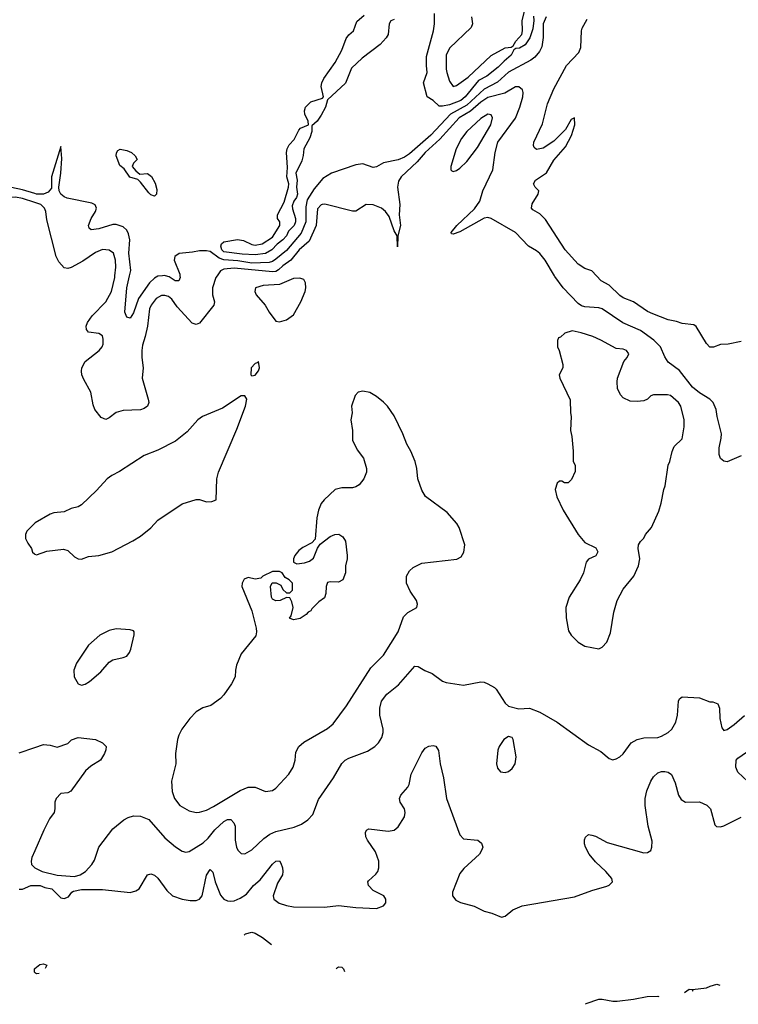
# Model space of a CAD drawing. Header units: inches. Extents: x 1834610 to 2027685, y 642842 to 774116.
# Tile 62 of 256: x 1899914 to 1904053, y 645805 to 651474. Entities that reach past the tile are written whole.
import ezdxf

# ---------------------------------------------------------------- set-up
doc = ezdxf.new("R2010")
doc.units = ezdxf.units.IN
doc.header["$MEASUREMENT"] = 0
for name, color, linetype in [('B8694', 7, 'Continuous'), ('B8695', 7, 'Continuous'), ('B9604', 7, 'Continuous'), ('B9605', 7, 'Continuous')]:
    doc.layers.add(name, color=color, linetype=linetype)

msp = doc.modelspace()

# ---------------------------------------------------------------- linework, layer by layer
at = {"layer": 'B8694', "color": 5}
for points, elevation in [([(1900000, 648575.3), (1899954.8, 648530), (1899946.8, 648510), (1899947.5, 648487.5), (1899959.8, 648459.8), (1899980.7, 648430), (1899988, 648408), (1899998, 648398), (1900000, 648397.3)], 280), ([(1899910, 647253.4), (1900000, 647284)], 260), ([(1900000, 646688.2), (1899983.2, 646650), (1899978.8, 646630), (1899982.1, 646610), (1900000, 646590.2)], 260), ([(1899910, 646467.3), (1899930, 646467.3), (1899978, 646490), (1900000, 646490)], 240), ([(1900000, 645988.6), (1899998.4, 645990), (1899999.1, 646010), (1900000, 646010.7)], 220)]:
    msp.add_lwpolyline(points, dxfattribs=dict(at, elevation=elevation))
at = {"layer": 'B8695', "color": 5}
for points, elevation in [([(1900000, 650473.1), (1899930, 650495.2), (1899830, 650516), (1899750, 650509.2), (1899730, 650518.6), (1899670, 650567.2), (1899630, 650579.8), (1899570, 650581.5), (1899530, 650568), (1899489.2, 650530), (1899470, 650485.6), (1899464.6, 650450), (1899474.1, 650354.1), (1899455.8, 650284.2), (1899451.5, 650250), (1899464, 650124), (1899484.4, 650064.4), (1899506.9, 650030), (1899507.9, 650010), (1899499.2, 650000)], 240), ([(1900000, 650421.8), (1899930, 650444.9), (1899890, 650452.4), (1899849.4, 650450.6), (1899810, 650431.1), (1899790, 650426.6), (1899735.8, 650435.8), (1899670, 650456.1), (1899650, 650458), (1899627.7, 650452.3), (1899607.3, 650432.7), (1899597.1, 650410), (1899580.1, 650339.9), (1899554.1, 650270), (1899549, 650210), (1899554.3, 650170), (1899578.9, 650130), (1899605.2, 650110), (1899630, 650099.8), (1899710, 650081.8), (1899750, 650055.8), (1899797.3, 650000)], 260)]:
    msp.add_lwpolyline(points, dxfattribs=dict(at, elevation=elevation))
at = {"layer": 'B9604', "color": 5}
for points, elevation in [([(1901050.8, 650000), (1901044, 649990), (1901023.8, 649930), (1901024.6, 649890), (1901035.9, 649850), (1901032.5, 649830), (1900950, 649727.9), (1900930, 649719), (1900906.8, 649726.8), (1900821.5, 649821.5), (1900790, 649865.8), (1900770, 649879.9), (1900750, 649887.3), (1900730, 649886.4), (1900699.7, 649870), (1900670.1, 649830), (1900662, 649810), (1900649.6, 649710.4), (1900637.1, 649650), (1900620.4, 649599.6), (1900616.6, 649570), (1900616.6, 649530), (1900625.8, 649470), (1900618.5, 649410), (1900654.4, 649290), (1900656.9, 649270), (1900650.2, 649250), (1900630, 649236), (1900610, 649229), (1900510, 649224.2), (1900470, 649213.5), (1900430, 649181.6), (1900410, 649171.5), (1900383, 649183), (1900347.4, 649230), (1900337.3, 649257.3), (1900323.1, 649330), (1900282.9, 649402.9), (1900271.6, 649430), (1900269, 649450), (1900272.4, 649470), (1900290, 649505.7), (1900371.2, 649570), (1900388.2, 649590), (1900394, 649606), (1900395.3, 649635.3), (1900390, 649654.5), (1900370, 649667.6), (1900310, 649674.5), (1900297.6, 649690), (1900296.9, 649710), (1900303.9, 649730), (1900330.8, 649770), (1900410, 649850.2), (1900443.4, 649910), (1900461.1, 649990), (1900462, 650000)], 260), ([(1900737, 650000), (1900710, 649998.1), (1900690, 649987.1), (1900661, 649959), (1900597.9, 649870), (1900570, 649786.3), (1900550, 649755.6), (1900530, 649762), (1900519.8, 649790), (1900531.5, 649930), (1900546.5, 650000)], 240), ([(1900836.8, 650000), (1900838, 649990), (1900830.4, 649970), (1900810, 649971.3), (1900773.8, 649993.8), (1900753, 650000)], 240), ([(1904070, 648963.7), (1903990, 648929.2), (1903970, 648933.2), (1903950, 648948.7), (1903943, 648970), (1903943.5, 649010), (1903955.6, 649064.4), (1903956.4, 649090), (1903930.8, 649190), (1903925.6, 649230), (1903908, 649270), (1903888.9, 649290), (1903830, 649326.4), (1903790, 649358.7), (1903714.1, 649454.1), (1903650, 649502.3), (1903630, 649533.5), (1903604.9, 649590), (1903567.3, 649630), (1903490, 649684.1), (1903388.7, 649728.7), (1903270, 649810.4), (1903250, 649816.1), (1903170, 649820.3), (1903150, 649826.7), (1903130, 649841.1), (1903044.9, 649930), (1902996.5, 649996.5), (1902994.4, 650000)], 260), ([(1904070, 649621.2), (1903994.4, 649605.6), (1903950, 649603.7), (1903910, 649589.3), (1903890, 649589.3), (1903869.3, 649610), (1903810, 649708.7), (1903797.5, 649717.5), (1903730, 649726), (1903697.5, 649737.5), (1903650, 649746), (1903560.1, 649780.1), (1903530, 649794.5), (1903449.6, 649849.6), (1903390, 649872.3), (1903370, 649887), (1903310, 649946), (1903264, 649970), (1903236.5, 650000)], 240), ([(1900000, 648397.3), (1900010, 648394), (1900070, 648414.4), (1900166.4, 648426.4), (1900190, 648418), (1900230, 648381), (1900250, 648371), (1900270, 648367.7), (1900310, 648383.8), (1900370, 648388.9), (1900445.2, 648410), (1900566.3, 648473.7), (1900610, 648500.5), (1900670, 648548), (1900710, 648593.4), (1900850, 648686.8), (1900931.1, 648711.1), (1900950, 648711.3), (1900990, 648698), (1901020.4, 648699.6), (1901046, 648710), (1901048.7, 648830), (1901059, 648870), (1901163.9, 649116.1), (1901214.5, 649250), (1901221.2, 649290), (1901210, 649308.7), (1901190, 649309), (1901082.2, 649237.8), (1900966.8, 649190), (1900940.7, 649170), (1900878.2, 649101.8), (1900811.8, 649048.2), (1900710, 648995.6), (1900630, 648964.5), (1900487.8, 648872.2), (1900444.9, 648850), (1900418, 648830), (1900356.7, 648763.3), (1900270, 648680.9), (1900250, 648669.3), (1900210, 648659.3), (1900170, 648640.9), (1900110, 648635.1), (1900090, 648626.6), (1900002.3, 648577.7), (1900000, 648575.3)], 280), ([(1900000, 646590.2), (1900000.2, 646590), (1900042.2, 646570), (1900130, 646548.3), (1900230, 646541.4), (1900261.5, 646550), (1900293.1, 646570), (1900329.8, 646610), (1900345.2, 646634.8), (1900370, 646710.5), (1900450, 646815.6), (1900513.1, 646866.9), (1900539.1, 646880.9), (1900570, 646890.2), (1900610, 646887.8), (1900658.4, 646870), (1900750, 646763.9), (1900811.6, 646711.6), (1900850, 646686.3), (1900870, 646680.9), (1900890, 646685.5), (1900970, 646735.5), (1900998.6, 646761.4), (1901037.7, 646810), (1901090, 646857.9), (1901110, 646868.4), (1901130, 646868.9), (1901146.7, 646850), (1901154.3, 646830), (1901154.2, 646750), (1901161.8, 646710), (1901170, 646692.7), (1901190, 646674.4), (1901210, 646672.4), (1901250, 646694.9), (1901319.4, 646760.6), (1901354.8, 646785.2), (1901390, 646799.4), (1901495.7, 646824.3), (1901537.1, 646842.9), (1901572.9, 646867.1), (1901602.4, 646897.6), (1901634.8, 646985.3), (1901721, 647110), (1901770, 647192.4), (1901789, 647211), (1901810, 647221.7), (1901917.4, 647262.6), (1901958.7, 647290), (1901979.7, 647310), (1901999.5, 647340.5), (1902006.9, 647370), (1902006.9, 647390), (1901988.4, 647470), (1901987.4, 647510), (1901997.7, 647550), (1902027.8, 647590), (1902095.2, 647644.8), (1902190, 647751.4), (1902210, 647750.2), (1902247.2, 647727.2), (1902290, 647709.1), (1902350, 647665.4), (1902370, 647657.2), (1902470, 647643.3), (1902570, 647661), (1902590, 647659.7), (1902610, 647651.3), (1902648.5, 647630), (1902659.2, 647619.2), (1902710, 647539.1), (1902730, 647522), (1902790, 647506.4), (1902850, 647510.4), (1902910, 647487), (1903010.4, 647430), (1903190, 647298.4), (1903261.4, 647261.4), (1903310, 647220.7), (1903330, 647213.4), (1903350, 647218), (1903370, 647230.5), (1903390, 647248.2), (1903436.9, 647310), (1903470, 647330.3), (1903510, 647339.7), (1903590, 647341.3), (1903611.8, 647348.2), (1903650, 647370.2), (1903670, 647390.3), (1903693.7, 647430), (1903703.7, 647470), (1903708.8, 647551.2), (1903715.3, 647564.7), (1903730, 647575.5), (1903830.4, 647570.4), (1903890, 647546.8), (1903906, 647546), (1903934.8, 647534.8), (1903946, 647510), (1903947.3, 647450), (1903958, 647398), (1903970, 647381), (1903990, 647387.3), (1904030, 647415.5), (1904090, 647468.4)], 260), ([(1900000, 647284), (1900050, 647301), (1900090, 647298), (1900130, 647286), (1900190, 647306.8), (1900212.5, 647327.5), (1900250, 647340.7), (1900350, 647330.8), (1900391.3, 647310), (1900411, 647290), (1900410.7, 647270), (1900403, 647250), (1900379.1, 647210), (1900324.2, 647175.8), (1900293.4, 647150), (1900207.4, 647032.6), (1900190, 647023.6), (1900150, 647018.2), (1900122.9, 646990), (1900116.5, 646970), (1900116.9, 646930), (1900112.2, 646910), (1900086.2, 646873.8), (1900052.4, 646807.6), (1900000, 646688.2)], 260), ([(1900000, 646490), (1900031.3, 646490), (1900057.5, 646477.5), (1900098, 646470), (1900150, 646418.8), (1900170, 646414), (1900195.3, 646424.7), (1900213.6, 646450), (1900223.9, 646456.1), (1900270, 646466.4), (1900390, 646466.2), (1900550, 646449), (1900582.4, 646457.6), (1900601.6, 646470), (1900649.7, 646550.3), (1900670, 646557.1), (1900690, 646548.4), (1900710, 646532.2), (1900760.3, 646460.3), (1900793.1, 646430), (1900850, 646410.7), (1900896.5, 646403.5), (1900930, 646403.7), (1900950, 646411.1), (1900964.3, 646430), (1900990, 646548), (1901010, 646580.4), (1901025.7, 646565.7), (1901040.4, 646510), (1901070, 646433.8), (1901090, 646410.2), (1901110, 646400.8), (1901130, 646398.5), (1901150, 646401.5), (1901184.1, 646415.9), (1901221.1, 646438.9), (1901259.6, 646490), (1901298.7, 646521.3), (1901370, 646612.8), (1901390, 646629), (1901410, 646631.8), (1901418.7, 646618.7), (1901426.9, 646590), (1901430.2, 646570), (1901426.7, 646550), (1901398, 646502), (1901373.7, 646430), (1901378, 646410), (1901408.1, 646388.1), (1901450, 646373.8), (1901490, 646367.2), (1901670, 646363.9), (1901750, 646374.4), (1901850, 646363.1), (1901970, 646357), (1902010, 646373), (1902022.4, 646390), (1902023, 646410), (1902010.6, 646430.5), (1901950, 646461.1), (1901922.9, 646490), (1901919.5, 646510), (1901923.5, 646516.5), (1901966.2, 646553.8), (1901976.9, 646570), (1901982.7, 646590), (1901983.1, 646630), (1901962.9, 646682.9), (1901916.4, 646750), (1901907.3, 646770), (1901905.6, 646794.4), (1901911.3, 646808.7), (1901924.6, 646815.4), (1902037, 646803), (1902071.8, 646808.2), (1902093.9, 646826.1), (1902130, 646884), (1902135.1, 646910), (1902130.9, 646930.9), (1902105.1, 646970), (1902100.9, 646990), (1902109.5, 647010), (1902150, 647054.8), (1902156.9, 647070), (1902168.5, 647130), (1902230, 647253), (1902250, 647279.1), (1902270, 647290.6), (1902294.8, 647294.8), (1902310, 647291.3), (1902326.6, 647266.6), (1902335.8, 647190), (1902354.6, 647110), (1902371.4, 646990), (1902450, 646781), (1902470, 646757.3), (1902552, 646750), (1902573.7, 646733.7), (1902580.7, 646710), (1902574.9, 646690), (1902561.6, 646670), (1902472.1, 646587.9), (1902450, 646558), (1902407.7, 646450), (1902407.3, 646430), (1902425.7, 646405.7), (1902452.2, 646392.2), (1902531.3, 646370), (1902590, 646341), (1902634, 646330), (1902690, 646306), (1902710, 646312), (1902755.3, 646350), (1902808.1, 646371.9), (1903110, 646424.4), (1903210, 646460.3), (1903295.3, 646484.7), (1903309.5, 646490.5), (1903329, 646510), (1903325.2, 646530), (1903289.4, 646570), (1903230, 646625.1), (1903194, 646670), (1903172.3, 646710), (1903167, 646730), (1903167, 646753), (1903172.5, 646767.5), (1903190, 646782.8), (1903210, 646779.1), (1903230, 646773), (1903297.6, 646737.6), (1903510, 646678), (1903530, 646679.1), (1903549, 646690), (1903555.6, 646710), (1903556.2, 646743.8), (1903534, 646830), (1903517, 646950), (1903516.2, 646990), (1903525.8, 647034.2), (1903549.8, 647090.2), (1903564.2, 647115.8), (1903590, 647138.4), (1903610, 647146.4), (1903630, 647146), (1903650, 647142), (1903668.5, 647128.5), (1903690, 647081), (1903709.2, 647009.2), (1903724.7, 646984.7), (1903750, 646968.4), (1903830, 646970.3), (1903871.7, 646951.7), (1903892.4, 646930), (1903918.8, 646838.8), (1903928, 646828), (1903950, 646827.7), (1903970, 646833), (1904070, 646882.3)], 240), ([(1904108.3, 647088.3), (1904050, 647142.7), (1904038.4, 647170), (1904041.3, 647210), (1904050, 647221.6), (1904126, 647274)], 240), ([(1901206.3, 646203.7), (1901214.8, 646210), (1901250, 646220.6), (1901270, 646215.5), (1901312.6, 646190), (1901364.7, 646150.4)], 220), ([(1900000, 646010.7), (1900030, 646034.2), (1900050, 646039), (1900070, 646030.6), (1900060.6, 646010.6)], 220), ([(1901736.6, 646009), (1901743.6, 646016.4), (1901750, 646020.4), (1901770, 646019.5), (1901779.8, 646010), (1901785.3, 645994.2)], 220), ([(1900025.3, 645982.8), (1900010, 645980.5), (1900004.5, 645984.5), (1900000, 645988.6)], 220), ([(1903742.6, 645872.2), (1903770, 645892.1), (1903789.7, 645890.3), (1903870, 645899.3), (1903890.5, 645910.5), (1903930, 645921.3), (1903946.6, 645916)], 220), ([(1903173.4, 645805.1), (1903176.3, 645810), (1903250, 645834.2), (1903270, 645835.4), (1903330, 645823.8), (1903355.9, 645824.1), (1903450, 645835), (1903528.7, 645850), (1903590, 645852.3), (1903594.7, 645849.3)], 220), ([(1903792.6, 645880.7), (1903790, 645886), (1903789, 645880)], 220)]:
    msp.add_lwpolyline(points, dxfattribs=dict(at, elevation=elevation))
for points, elevation in [([(1901526.7, 649986.7), (1901490, 649983.8), (1901410, 649950.4), (1901316.1, 649943.9), (1901271.3, 649930), (1901267.3, 649910), (1901276, 649890), (1901327.3, 649830), (1901350.5, 649790.5), (1901390, 649738), (1901410, 649734.8), (1901450, 649746), (1901490, 649775.5), (1901532.6, 649850), (1901557.4, 649910), (1901561.3, 649930), (1901559.4, 649959.4), (1901550, 649978)], 280), ([(1903096.9, 649683.1), (1903054, 649670), (1903030, 649646), (1903018, 649642), (1903012.7, 649627.3), (1903012, 649590), (1903022, 649570), (1903042, 649490), (1903042, 649470), (1903022, 649430), (1903024.7, 649410), (1903085.4, 649285.4), (1903086, 649210), (1903091, 649190), (1903086.8, 649110), (1903094.4, 649074.4), (1903102, 648990), (1903102, 648930), (1903114, 648910), (1903112.7, 648872.7), (1903092.7, 648827.3), (1903072.7, 648807.3), (1903052.7, 648807.3), (1903036.4, 648816.4), (1903023.6, 648816.4), (1903010, 648806), (1902998, 648770), (1903007.1, 648727.1), (1903044.7, 648650), (1903130.8, 648510), (1903170, 648464), (1903233.5, 648433.5), (1903244, 648410), (1903232.4, 648387.6), (1903190, 648368.7), (1903176, 648350), (1903160.7, 648290), (1903142, 648250), (1903079.1, 648150), (1903059.1, 648090), (1903062, 648030), (1903075.9, 647955.9), (1903090.5, 647930.5), (1903130, 647891), (1903170, 647866.8), (1903250, 647851), (1903270, 647861), (1903296, 647890), (1903316.6, 647943.4), (1903336.1, 648063.9), (1903355.6, 648130), (1903390, 648194.8), (1903452.3, 648270), (1903478, 648330), (1903486.6, 648370), (1903477.2, 648430), (1903479, 648450), (1903489, 648470), (1903509, 648490), (1903519, 648510), (1903553.2, 648550), (1903595.9, 648644.1), (1903609.5, 648690), (1903623.7, 648770), (1903632, 648790), (1903649.3, 648910), (1903659.3, 648930), (1903672.5, 648987.5), (1903683.7, 649016.3), (1903730, 649062), (1903741.6, 649130), (1903742.4, 649170), (1903721.6, 649250), (1903709.4, 649270), (1903662, 649310), (1903645.8, 649314.2), (1903565.1, 649314.9), (1903550, 649309.3), (1903530, 649289), (1903510, 649279), (1903470, 649275.3), (1903430, 649278), (1903390, 649298), (1903374.6, 649314.6), (1903358, 649350), (1903355.3, 649390), (1903358, 649410), (1903393.6, 649506.4), (1903414, 649530), (1903422, 649550), (1903408.7, 649570), (1903390, 649577), (1903350, 649582), (1903262, 649630), (1903215.3, 649650), (1903147.7, 649672.3)], 280), ([(1901290, 649506), (1901282, 649498), (1901270, 649495.3), (1901247.7, 649470), (1901246, 649430), (1901250, 649424.7), (1901270, 649426.8), (1901290, 649452), (1901296, 649470)], 280), ([(1901890, 649334.7), (1901862.8, 649330), (1901846.4, 649310), (1901826, 649250), (1901828, 649210), (1901822, 649170), (1901830.7, 649110), (1901830, 649054), (1901858, 648998), (1901894.8, 648950), (1901910.8, 648890), (1901910.8, 648870), (1901896, 648830), (1901870, 648795.3), (1901850, 648784), (1901830, 648779.3), (1901770, 648779.3), (1901730.6, 648769.4), (1901666.8, 648710), (1901650, 648688.7), (1901634.8, 648650), (1901625.4, 648605.4), (1901616, 648484), (1901597.3, 648462.7), (1901543.8, 648436.2), (1901522, 648418), (1901498.8, 648390), (1901491, 648370), (1901491.6, 648351.6), (1901510, 648342), (1901553.6, 648346.4), (1901583.2, 648356.8), (1901605.6, 648374.4), (1901629.1, 648430.9), (1901644.7, 648455.3), (1901701.5, 648498.5), (1901730, 648510.8), (1901752.8, 648512.8), (1901775.9, 648495.9), (1901790, 648472), (1901800.7, 648390), (1901800.7, 648370), (1901790.7, 648330), (1901790.6, 648290), (1901774.8, 648250), (1901750, 648236), (1901702.8, 648237.2), (1901686.4, 648233.6), (1901678.8, 648210), (1901677.3, 648170), (1901670, 648146), (1901636.8, 648123.2), (1901596.8, 648083.2), (1901590.7, 648070), (1901576.3, 648063.7), (1901564.7, 648050), (1901530, 648027), (1901490, 648019), (1901468, 648028), (1901477.2, 648042.8), (1901489, 648090), (1901482, 648122), (1901470, 648146), (1901450, 648148), (1901414, 648130), (1901390, 648128), (1901370, 648138), (1901364, 648150), (1901358, 648210), (1901368, 648232), (1901391.6, 648231.6), (1901418, 648218), (1901430, 648194), (1901450, 648174), (1901470, 648174), (1901486, 648190), (1901486, 648230), (1901466, 648250), (1901442, 648262), (1901426, 648290), (1901410, 648298), (1901370, 648297.2), (1901314, 648270), (1901302, 648258), (1901270, 648254), (1901230, 648262.9), (1901206.8, 648253.2), (1901194.6, 648230), (1901192.9, 648210), (1901251.2, 648070), (1901276.1, 647970), (1901278.3, 647950), (1901274.1, 647925.9), (1901190, 647824), (1901162.9, 647757.1), (1901156.4, 647730), (1901154.9, 647690), (1901134, 647650), (1901090, 647587.3), (1901070, 647566), (1901014.7, 647525.3), (1900968.2, 647511.8), (1900930, 647489.6), (1900893, 647450), (1900847.7, 647390), (1900830, 647355.3), (1900822, 647330), (1900810.5, 647250), (1900812.4, 647190), (1900787.9, 647090), (1900792.4, 647030), (1900804.7, 646990), (1900837, 646950), (1900890, 646918.3), (1900930.3, 646910.3), (1900950, 646911.5), (1900990, 646923.9), (1901030, 646943.2), (1901183.9, 647036.1), (1901230, 647054.8), (1901270, 647056.3), (1901330, 647030.3), (1901370, 647036.9), (1901390, 647050.3), (1901463.5, 647130), (1901488.9, 647170), (1901500.3, 647210), (1901503.9, 647256.1), (1901521.1, 647290), (1901550, 647315.3), (1901687.5, 647392.5), (1901719.3, 647420.7), (1901796.3, 647523.7), (1901937.2, 647742.8), (1902010, 647816.1), (1902094.8, 647950), (1902124.2, 648035.8), (1902150, 648060.3), (1902200.9, 648090), (1902206, 648110), (1902199.1, 648130), (1902163.4, 648183.4), (1902142.7, 648230), (1902142.6, 648270), (1902159.3, 648300.7), (1902180, 648320), (1902230, 648344.6), (1902431.4, 648368.6), (1902457.6, 648382.4), (1902471.7, 648408.3), (1902477.6, 648450), (1902445.1, 648550), (1902432.8, 648572.8), (1902376.6, 648636.6), (1902251.8, 648730), (1902230, 648765.2), (1902206.6, 648830), (1902202, 648890), (1902191.2, 648930), (1902166, 648990), (1902143, 649030), (1902121.3, 649090), (1902070, 649192.7), (1902032, 649250), (1902010, 649272.3), (1901970, 649304.5), (1901930, 649327.3)], 280), ([(1900470, 647967.2), (1900430, 647958.4), (1900376, 647930), (1900310, 647873.3), (1900240.9, 647770), (1900225.9, 647730), (1900227.9, 647690), (1900250, 647651.3), (1900270, 647643.3), (1900290, 647647.8), (1900316, 647664), (1900380.7, 647719.3), (1900430, 647774.4), (1900450, 647789.4), (1900510, 647801.3), (1900531.1, 647810), (1900546.4, 647830), (1900553.7, 647850), (1900573.2, 647933.2), (1900574, 647950), (1900570, 647955.3), (1900550, 647960.9)], 280), ([(1902730, 647347), (1902703.1, 647330), (1902674.9, 647290), (1902667.5, 647267.5), (1902660.3, 647190), (1902665.3, 647165.3), (1902683.4, 647143.4), (1902710, 647139.3), (1902730, 647146.4), (1902750, 647163), (1902767.8, 647190), (1902774, 647230), (1902756.2, 647330), (1902750, 647341.2)], 260)]:
    msp.add_lwpolyline(points, close=True, dxfattribs=dict(at, elevation=elevation))
at = {"layer": 'B9605', "color": 5}
for points, elevation in [([(1902515.6, 651490), (1902522.8, 651450), (1902514.7, 651430), (1902390.2, 651310), (1902370.3, 651270), (1902370.5, 651190.5), (1902374.9, 651170), (1902390, 651121), (1902410, 651090.7), (1902430, 651095.5), (1902497, 651143), (1902630, 651267.8), (1902710, 651311.6), (1902744, 651316), (1902756.5, 651323.5), (1902772, 651350), (1902806, 651390), (1902809.7, 651410.3), (1902807.4, 651470), (1902830, 651552)], 220), ([(1902947.1, 651490), (1902929.8, 651450), (1902929, 651371), (1902921.5, 651318.5), (1902908.7, 651291.3), (1902880.5, 651259.5), (1902857.9, 651242.1), (1902730, 651171.6), (1902665.2, 651114.8), (1902590, 651073.5), (1902490, 650982.2), (1902396.3, 650930), (1902281.3, 650810), (1902158.5, 650701.5), (1902130, 650682.6), (1902093.1, 650666.9), (1902009.4, 650650.6), (1901970, 650627.2), (1901950, 650623.8), (1901890, 650644.1), (1901850, 650638.7), (1901710, 650591.7), (1901659.7, 650560.3), (1901610, 650501.3), (1901570, 650436.5), (1901562.5, 650397.5), (1901561.7, 650310), (1901534.9, 650245.1), (1901450, 650145.8), (1901390, 650095.6), (1901370, 650082.8), (1901350, 650077.3), (1901250, 650072), (1901170, 650085.7), (1901090, 650090.9), (1901061.8, 650101.8), (1901010, 650140.5), (1900990, 650144.5), (1900950, 650143.9), (1900910, 650135.3), (1900832.5, 650127.5), (1900807, 650110), (1900803.5, 650090), (1900835.6, 650010), (1900836.8, 650000)], 240), ([(1902070, 651475.5), (1902052, 651468), (1902042.6, 651450), (1902036.6, 651390), (1902024.7, 651370), (1901990, 651330.9), (1901886.6, 651253.4), (1901825.5, 651194.5), (1901790, 651108.2), (1901687.1, 651012.9), (1901674.4, 650970), (1901650, 650924), (1901627.3, 650890), (1901596.9, 650863.1), (1901595.8, 650830), (1901585.3, 650794.7), (1901550.3, 650730), (1901547.5, 650692.5), (1901538.7, 650661.3), (1901504.4, 650590), (1901512.6, 650550), (1901508.4, 650510), (1901513.3, 650470), (1901507.7, 650450), (1901493.5, 650430), (1901483.4, 650403.4), (1901484.9, 650385), (1901503.2, 650330), (1901502.7, 650310), (1901494.4, 650290), (1901462.9, 650257.1), (1901451, 650230), (1901430, 650206.1), (1901397.2, 650182.8), (1901366, 650150), (1901330, 650128.1), (1901270, 650120.9), (1901195, 650125), (1901090, 650138.1), (1901077.8, 650150), (1901072.2, 650170), (1901076.6, 650183.4), (1901090, 650195.3), (1901167.9, 650207.9), (1901203.8, 650203.8), (1901250, 650180.3), (1901270, 650177), (1901310, 650184.2), (1901370, 650223), (1901412.3, 650290), (1901412.7, 650310), (1901399, 650330), (1901398, 650350), (1901436.8, 650423.2), (1901462, 650510), (1901463.5, 650530), (1901451.6, 650570), (1901456.2, 650623.8), (1901451.4, 650710), (1901454.5, 650730), (1901465.6, 650754.4), (1901495.3, 650784.7), (1901520.8, 650839.2), (1901531.8, 650850), (1901578, 650870), (1901575.1, 650890), (1901556.8, 650930), (1901553.6, 650950), (1901559.4, 650970), (1901590, 651001.1), (1901657.7, 651022.3), (1901663.7, 651030), (1901649.9, 651089.9), (1901653.3, 651110), (1901664.8, 651135.2), (1901731.1, 651228.9), (1901770, 651299.5), (1901794, 651366), (1901810, 651387.2), (1901837, 651410), (1901856.5, 651463.5), (1901898.6, 651501.4)], 220), ([(1902874.3, 651494.3), (1902876.3, 651470), (1902870, 651422), (1902851.7, 651370), (1902825.3, 651330), (1902793, 651310), (1902771.8, 651308.2), (1902759.6, 651300.4), (1902745.2, 651270), (1902704, 651236), (1902670, 651200.4), (1902604.5, 651150), (1902556.1, 651123.9), (1902479, 651030), (1902455, 651010), (1902390, 650984.3), (1902350, 650976.5), (1902330, 650977.4), (1902296.2, 651010), (1902260.5, 651030), (1902240.2, 651110), (1902261.1, 651170), (1902256.5, 651210), (1902257.8, 651262.2), (1902298, 651410), (1902302.9, 651450), (1902302.7, 651510)], 220), ([(1903236.5, 650000), (1903210, 650029), (1903170, 650042.7), (1903130, 650067), (1903056, 650150), (1902943.3, 650323.3), (1902910, 650356), (1902870, 650379), (1902861.2, 650390), (1902865.6, 650414.4), (1902901.2, 650470), (1902904, 650490), (1902884, 650510), (1902872.7, 650530), (1902884.5, 650550), (1902947.8, 650592.2), (1902990, 650666.3), (1903058.4, 650741.6), (1903093.2, 650806.8), (1903110.7, 650869.3), (1903110, 650908.7), (1903090, 650900.7), (1903057.6, 650842.4), (1902990, 650775.6), (1902930, 650734), (1902890, 650726.6), (1902878, 650738), (1902872.7, 650750), (1902875.1, 650770), (1902924.6, 650875.4), (1902954, 650990), (1902990, 651077.3), (1903063, 651210), (1903134.3, 651285.7), (1903145.4, 651314.6), (1903149.7, 651410), (1903154.5, 651425.5), (1903182.5, 651477.5)], 240), ([(1902994.4, 650000), (1902941.1, 650090), (1902910, 650127.7), (1902890, 650144.3), (1902843.9, 650170), (1902769.6, 650249.6), (1902630, 650329.9), (1902610, 650335), (1902590, 650331.4), (1902450, 650253.1), (1902410, 650239.6), (1902401.3, 650241.3), (1902398.4, 650250), (1902432, 650290), (1902534, 650386), (1902564.5, 650430), (1902582.3, 650490), (1902638.5, 650610), (1902652.1, 650710), (1902668.4, 650770), (1902770, 650907.8), (1902795.5, 650970), (1902812.3, 651030), (1902814.5, 651054.5), (1902809.8, 651070), (1902790, 651087.6), (1902770, 651087.9), (1902708.7, 651051.3), (1902610, 651025.6), (1902570, 651000.2), (1902510, 650947.7), (1902445.9, 650910), (1902333.8, 650786.3), (1902250.1, 650710), (1902204.1, 650655.9), (1902111.6, 650570), (1902096.2, 650543.8), (1902090.2, 650510), (1902103.7, 650410), (1902099.1, 650350), (1902106.8, 650290), (1902091.3, 650230), (1902090, 650166), (1902088, 650230), (1902070, 650258), (1902041.2, 650341.2), (1902020.7, 650370), (1901998, 650390), (1901950, 650407.8), (1901910.5, 650409.5), (1901850, 650372.7), (1901830, 650372.3), (1901672.1, 650412.1), (1901656, 650410), (1901650, 650408.7), (1901630, 650384.5), (1901620.8, 650290), (1901580.8, 650199.2), (1901523.8, 650150), (1901475.6, 650090), (1901430, 650057.9), (1901405.4, 650034.6), (1901390, 650025.3), (1901370, 650023.3), (1901150, 650044.6), (1901090, 650037.6), (1901070.7, 650029.3), (1901050.8, 650000)], 260), ([(1900546.5, 650000), (1900552.9, 650030), (1900543, 650130), (1900547.7, 650207.7), (1900541.3, 650241.3), (1900530, 650261.7), (1900510, 650281.4), (1900470, 650295.2), (1900450, 650296.1), (1900370, 650271.1), (1900325.4, 650265.4), (1900314.7, 650274.7), (1900309.8, 650290), (1900324.5, 650330), (1900350.5, 650370), (1900356.7, 650390), (1900349.3, 650409.3), (1900330, 650417.1), (1900186.6, 650446.6), (1900170, 650453.8), (1900150.8, 650470), (1900140.4, 650490), (1900138.4, 650510), (1900150.3, 650590), (1900155.5, 650675.5), (1900150, 650744), (1900097.5, 650570), (1900096.5, 650503.5), (1900078.3, 650481.7), (1900050.3, 650469.7), (1900010, 650470), (1900000, 650473.1)], 240), ([(1900462, 650000), (1900466.7, 650050), (1900465.2, 650090), (1900453.7, 650130), (1900430, 650148.1), (1900390, 650150.6), (1900350, 650133.1), (1900276.7, 650083.3), (1900210, 650047.4), (1900190, 650041.6), (1900170, 650045.3), (1900139.4, 650079.4), (1900123, 650110), (1900070, 650322), (1900064.1, 650370), (1900055.7, 650390), (1900035.5, 650410), (1900000, 650421.8)], 260), ([(1900753, 650000), (1900750, 650000.9), (1900737, 650000)], 240)]:
    msp.add_lwpolyline(points, dxfattribs=dict(at, elevation=elevation))
for points, elevation in [([(1902610, 650929.6), (1902570, 650905.4), (1902490, 650831), (1902459.6, 650790), (1902427.4, 650730), (1902397.3, 650630), (1902398, 650610), (1902403.5, 650603.5), (1902410, 650601), (1902430, 650606.8), (1902450, 650619.1), (1902490, 650658), (1902550, 650737.6), (1902627.1, 650870), (1902636.4, 650910), (1902630, 650926)], 280), ([(1900605.8, 650585.8), (1900650, 650588.9), (1900672.4, 650572.4), (1900693.4, 650533.4), (1900703.9, 650496.1), (1900702, 650470), (1900690, 650458), (1900670, 650466.6), (1900658, 650478), (1900610, 650539.5), (1900593.8, 650553.8), (1900547.3, 650567.3), (1900516, 650616), (1900490, 650634.5), (1900469.6, 650690), (1900471.9, 650708.1), (1900479.3, 650720.7), (1900492, 650728), (1900530, 650721.2), (1900557, 650710), (1900578.7, 650690), (1900590.4, 650669.6), (1900570, 650648.7), (1900562, 650630), (1900583.4, 650603.4)], 220)]:
    msp.add_lwpolyline(points, close=True, dxfattribs=dict(at, elevation=elevation))

doc.saveas('drawing.dxf')
